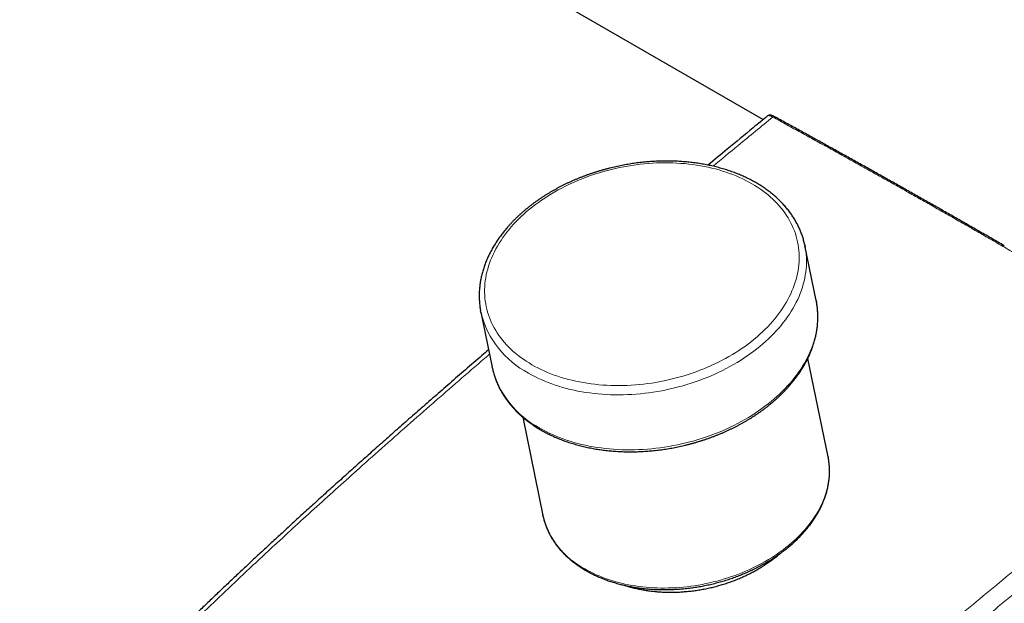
# Model space of a CAD drawing. Header units: millimetres. Extents: x 8 to 835, y 12 to 422.
# Tile 18 of 25: x 625 to 699, y 143 to 187. Entities that reach past the tile are written whole.
import ezdxf

# ---------------------------------------------------------------- set-up
doc = ezdxf.new("R2010")
doc.units = ezdxf.units.MM

msp = doc.modelspace()

# ---------------------------------------------------------------- linework, layer by layer
at = {"color": 7, "linetype": 'Continuous', "lineweight": 30}
for p, q in [((632.775, 207.692), (681.246, 179.71)), ((685.258, 166.045), (684.402, 170.2)), ((685.258, 166.045), (685.272, 165.971)), ((659.916, 165.157), (660.772, 161.002)), ((686.156, 154.25), (684.626, 161.677)), ((663.078, 157.239), (664.608, 149.812)), ((686.156, 154.25), (686.171, 154.169))]:
    msp.add_line(p, q, dxfattribs=at)
at = {"color": 252, "linetype": 'Continuous', "lineweight": 0, "flags": 128}
for points in [[(663.775, 161.198), (663.556, 161.328), (663.342, 161.464), (663.134, 161.604), (662.933, 161.748), (662.738, 161.896), (662.549, 162.049), (662.366, 162.206), (662.191, 162.367), (662.022, 162.531), (661.86, 162.7), (661.705, 162.872), (661.557, 163.048), (661.416, 163.227), (661.283, 163.409), (661.157, 163.595), (661.038, 163.784), (660.927, 163.975), (660.824, 164.169), (660.729, 164.366), (660.641, 164.566), (660.561, 164.768), (660.489, 164.972), (660.425, 165.178), (660.369, 165.386), (660.321, 165.596), (660.281, 165.808), (660.249, 166.021), (660.225, 166.236), (660.209, 166.451), (660.202, 166.668), (660.203, 166.886), (660.211, 167.105), (660.228, 167.324), (660.253, 167.544), (660.286, 167.764), (660.328, 167.984), (660.377, 168.204), (660.434, 168.424), (660.5, 168.644), (660.573, 168.864), (660.654, 169.083), (660.743, 169.301), (660.84, 169.518), (660.944, 169.734), (661.056, 169.95), (661.176, 170.163), (661.303, 170.376), (661.438, 170.587), (661.579, 170.796), (661.728, 171.003), (661.884, 171.208), (662.048, 171.411), (662.218, 171.611), (662.394, 171.809), (662.578, 172.005), (662.768, 172.198), (662.964, 172.388), (663.166, 172.575), (663.375, 172.759), (663.59, 172.939), (663.81, 173.117), (664.036, 173.29), (664.268, 173.461), (664.505, 173.627), (664.747, 173.79), (664.994, 173.949), (665.246, 174.103), (665.503, 174.254), (665.764, 174.4), (666.03, 174.542), (666.3, 174.679), (666.574, 174.812), (666.851, 174.94), (667.132, 175.064), (667.417, 175.183), (667.704, 175.296), (667.995, 175.405), (668.289, 175.509), (668.585, 175.607), (668.883, 175.701), (669.184, 175.789), (669.486, 175.872), (669.791, 175.949), (670.097, 176.021), (670.404, 176.088), (670.713, 176.149), (671.022, 176.205), (671.333, 176.255), (671.643, 176.299), (671.954, 176.337), (672.265, 176.37), (672.576, 176.398), (672.887, 176.419), (673.197, 176.435), (673.507, 176.445), (673.815, 176.449), (674.122, 176.447), (674.428, 176.44), (674.732, 176.427), (675.035, 176.408), (675.335, 176.384), (675.633, 176.353), (675.929, 176.317), (676.222, 176.276), (676.512, 176.228), (676.799, 176.175), (677.083, 176.117), (677.364, 176.053), (677.641, 175.983), (677.914, 175.908), (678.183, 175.828), (678.448, 175.742), (678.708, 175.651), (678.965, 175.555), (679.216, 175.454), (679.462, 175.347), (679.704, 175.236), (679.94, 175.119), (680.171, 174.998), (680.396, 174.872), (680.615, 174.741), (680.829, 174.606), (681.037, 174.466), (681.238, 174.322), (681.434, 174.173), (681.623, 174.021), (681.805, 173.864), (681.981, 173.703), (682.15, 173.538), (682.312, 173.37), (682.467, 173.197), (682.615, 173.022), (682.755, 172.843), (682.889, 172.66), (683.015, 172.475), (683.133, 172.286), (683.244, 172.094), (683.347, 171.9), (683.443, 171.703), (683.53, 171.504), (683.61, 171.302), (683.682, 171.098), (683.746, 170.892), (683.803, 170.683), (683.851, 170.473), (683.891, 170.262), (683.922, 170.049), (683.946, 169.834), (683.962, 169.618), (683.969, 169.401), (683.969, 169.184), (683.96, 168.965), (683.943, 168.746), (683.918, 168.526), (683.885, 168.306), (683.844, 168.086), (683.794, 167.865), (683.737, 167.645), (683.672, 167.425), (683.598, 167.206), (683.517, 166.987), (683.428, 166.769), (683.332, 166.551), (683.227, 166.335), (683.115, 166.12), (682.995, 165.906), (682.868, 165.694), (682.734, 165.483), (682.592, 165.274), (682.443, 165.067), (682.287, 164.862), (682.124, 164.659), (681.954, 164.458), (681.777, 164.26), (681.594, 164.065), (681.404, 163.872), (681.207, 163.682), (681.005, 163.495), (680.796, 163.311), (680.582, 163.13), (680.361, 162.953), (680.135, 162.779), (679.903, 162.609), (679.666, 162.442), (679.424, 162.28), (679.177, 162.121), (678.925, 161.966), (678.668, 161.816), (678.407, 161.67), (678.141, 161.528), (677.871, 161.39), (677.598, 161.257), (677.32, 161.129), (677.039, 161.006), (676.755, 160.887), (676.467, 160.773), (676.176, 160.665), (675.883, 160.561), (675.587, 160.462), (675.288, 160.369), (674.987, 160.281), (674.685, 160.198), (674.38, 160.12), (674.074, 160.048), (673.767, 159.982), (673.458, 159.92), (673.149, 159.865), (672.839, 159.815), (672.528, 159.771), (672.217, 159.732), (671.906, 159.699), (671.595, 159.672), (671.284, 159.65), (670.974, 159.635), (670.665, 159.625), (670.356, 159.621), (670.049, 159.622), (669.743, 159.629), (669.439, 159.643), (669.137, 159.661), (668.836, 159.686), (668.538, 159.716), (668.243, 159.752), (667.949, 159.794), (667.659, 159.841), (667.372, 159.894), (667.088, 159.953), (666.808, 160.017), (666.531, 160.086), (666.257, 160.161), (665.988, 160.242), (665.723, 160.327), (665.463, 160.418), (665.207, 160.515), (664.955, 160.616), (664.709, 160.722), (664.468, 160.834), (664.231, 160.95), (664.001, 161.072), (663.775, 161.198)], [(684.417, 170.126), (684.441, 169.995), (684.474, 169.773), (684.498, 169.55), (684.515, 169.325), (684.523, 169.1), (684.522, 168.873), (684.513, 168.646), (684.495, 168.418), (684.469, 168.189), (684.435, 167.96), (684.392, 167.731), (684.34, 167.502), (684.281, 167.273), (684.213, 167.044), (684.137, 166.816), (684.052, 166.588), (683.96, 166.361), (683.859, 166.135), (683.75, 165.91), (683.634, 165.686), (683.509, 165.464), (683.377, 165.243), (683.237, 165.023), (683.089, 164.806), (682.934, 164.59), (682.772, 164.377), (682.602, 164.166), (682.425, 163.957), (682.242, 163.751), (682.051, 163.548), (681.853, 163.347), (681.649, 163.149), (681.438, 162.955), (681.221, 162.763), (680.998, 162.575), (680.769, 162.391), (680.533, 162.21), (680.292, 162.033), (680.046, 161.86), (679.794, 161.691), (679.537, 161.526), (679.274, 161.365), (679.007, 161.208), (678.735, 161.056), (678.459, 160.908), (678.178, 160.765), (677.894, 160.627), (677.605, 160.494), (677.313, 160.365), (677.017, 160.242), (676.717, 160.123), (676.415, 160.01), (676.11, 159.902), (675.801, 159.8), (675.491, 159.703), (675.178, 159.611), (674.863, 159.525), (674.546, 159.444), (674.228, 159.369), (673.908, 159.3), (673.587, 159.236), (673.265, 159.178), (672.943, 159.126), (672.619, 159.08), (672.296, 159.04), (671.972, 159.006), (671.648, 158.978), (671.325, 158.955), (671.003, 158.939), (670.681, 158.929), (670.36, 158.924), (670.04, 158.926), (669.722, 158.933), (669.406, 158.947), (669.091, 158.967), (668.779, 158.992), (668.469, 159.024), (668.161, 159.061), (667.856, 159.104), (667.554, 159.154), (667.255, 159.209), (666.96, 159.27), (666.668, 159.336), (666.38, 159.409), (666.096, 159.487), (665.816, 159.57), (665.54, 159.659), (665.269, 159.754), (665.003, 159.854), (664.741, 159.96), (664.485, 160.07), (664.234, 160.186), (663.988, 160.308), (663.748, 160.434), (663.513, 160.565)], [(685.272, 165.971), (685.296, 165.841), (685.329, 165.619), (685.354, 165.396), (685.37, 165.171), (685.378, 164.945), (685.377, 164.719), (685.368, 164.491), (685.351, 164.263), (685.325, 164.035), (685.29, 163.806), (685.247, 163.577), (685.196, 163.348), (685.136, 163.118), (685.068, 162.89), (684.992, 162.661), (684.908, 162.434), (684.815, 162.207), (684.715, 161.981), (684.606, 161.756), (684.489, 161.532), (684.365, 161.309), (684.233, 161.088), (684.093, 160.869), (683.945, 160.652), (683.79, 160.436), (683.628, 160.223), (683.458, 160.012), (683.281, 159.803), (683.097, 159.597), (682.906, 159.393), (682.709, 159.193), (682.505, 158.995), (682.294, 158.8), (682.077, 158.609), (681.854, 158.421), (681.624, 158.237), (681.389, 158.056), (681.148, 157.879), (680.901, 157.706), (680.649, 157.536), (680.392, 157.371), (680.13, 157.21), (679.863, 157.054), (679.591, 156.902), (679.315, 156.754), (679.034, 156.611), (678.749, 156.473), (678.461, 156.339), (678.168, 156.211), (677.872, 156.088), (677.573, 155.969), (677.27, 155.856), (676.965, 155.748), (676.657, 155.645), (676.347, 155.548), (676.034, 155.457), (675.719, 155.37), (675.402, 155.29), (675.084, 155.215), (674.764, 155.145), (674.443, 155.082), (674.121, 155.024), (673.798, 154.972), (673.475, 154.926), (673.151, 154.886), (672.828, 154.852), (672.504, 154.823), (672.181, 154.801), (671.858, 154.785), (671.536, 154.774), (671.216, 154.77), (670.896, 154.772), (670.578, 154.779), (670.261, 154.793), (669.947, 154.812), (669.634, 154.838), (669.324, 154.869), (669.016, 154.907), (668.712, 154.95), (668.41, 154.999), (668.111, 155.054), (667.815, 155.115), (667.524, 155.182), (667.235, 155.254), (666.951, 155.332), (666.671, 155.416), (666.396, 155.505), (666.125, 155.6), (665.858, 155.7), (665.597, 155.805), (665.34, 155.916), (665.089, 156.032), (664.843, 156.153), (664.603, 156.279), (664.369, 156.411)], [(686.171, 154.169), (686.189, 154.07), (686.219, 153.875), (686.24, 153.678), (686.255, 153.481), (686.261, 153.282), (686.261, 153.083), (686.253, 152.883), (686.237, 152.682), (686.214, 152.481), (686.184, 152.279), (686.146, 152.078), (686.101, 151.876), (686.049, 151.675), (685.989, 151.473), (685.922, 151.272), (685.848, 151.072), (685.766, 150.872), (685.678, 150.673), (685.582, 150.475), (685.479, 150.278), (685.37, 150.082), (685.253, 149.888), (685.13, 149.695), (685, 149.504), (684.864, 149.314), (684.721, 149.126), (684.572, 148.94), (684.416, 148.757), (684.254, 148.575), (684.086, 148.396), (683.913, 148.22), (683.733, 148.046), (683.547, 147.875), (683.356, 147.706), (683.16, 147.541), (682.958, 147.379), (682.751, 147.219), (682.539, 147.064), (682.322, 146.911), (682.1, 146.762), (681.874, 146.617), (681.643, 146.475), (681.408, 146.338), (681.169, 146.204), (680.926, 146.074), (680.679, 145.948), (680.428, 145.826), (680.174, 145.709), (679.917, 145.596), (679.656, 145.487), (679.393, 145.383), (679.127, 145.283), (678.858, 145.189), (678.587, 145.098), (678.314, 145.013), (678.038, 144.932), (677.761, 144.856), (677.483, 144.785), (677.202, 144.719), (676.921, 144.658), (676.638, 144.602), (676.355, 144.551), (676.071, 144.506), (675.787, 144.465), (675.502, 144.43), (675.217, 144.4), (674.932, 144.375), (674.648, 144.355), (674.364, 144.341), (674.081, 144.332), (673.798, 144.328), (673.517, 144.329), (673.237, 144.336), (672.959, 144.348), (672.682, 144.365), (672.407, 144.388), (672.134, 144.415), (671.863, 144.448), (671.595, 144.486), (671.329, 144.53), (671.066, 144.578), (670.806, 144.632), (670.549, 144.69), (670.296, 144.754), (670.046, 144.823), (669.799, 144.896), (669.557, 144.975), (669.318, 145.058), (669.084, 145.146), (668.854, 145.239), (668.628, 145.337), (668.407, 145.439), (668.191, 145.545), (667.98, 145.656), (667.773, 145.772)]]:
    msp.add_lwpolyline(points, dxfattribs=at)
at = {"color": 7, "linetype": 'Continuous', "lineweight": 30, "flags": 128}
for points in [[(684.387, 170.269), (684.399, 170.215), (684.417, 170.126)], [(659.931, 165.088), (659.919, 165.141), (659.901, 165.231)], [(660.786, 160.934), (660.775, 160.987), (660.772, 161.002)], [(664.624, 149.737), (664.611, 149.799), (664.608, 149.812)]]:
    msp.add_lwpolyline(points, dxfattribs=at)
at = {"color": 252, "linetype": 'Continuous', "lineweight": 0}
for centre, radius, start, end in [((682.061, 179.818), 0.125, 68.43595, 134.45728), ((666.783, 166.835), 7.071, 194.3043, 242.46211), ((667.638, 162.681), 7.071, 194.3043, 242.46211), ((670.653, 151.292), 6.226, 194.46688, 242.45571)]:
    msp.add_arc(centre, radius, start, end, dxfattribs=at)
at = {"color": 7, "linetype": 'Continuous', "lineweight": 30}
for points, knots in [([(681.589, 179.992), (681.223, 179.692), (680.207, 178.858), (678.704, 177.619), (677.567, 176.679), (677.079, 176.276)], [0, 0, 0, 0, 0.2428434, 0.6753913, 1, 1, 1, 1]), ([(682.107, 179.934), (682.092, 179.942), (682.062, 179.958), (682.017, 179.98), (681.973, 180), (681.929, 180.016), (681.885, 180.031), (681.843, 180.041), (681.803, 180.047), (681.768, 180.05), (681.736, 180.049), (681.706, 180.045), (681.677, 180.038), (681.649, 180.028), (681.622, 180.015), (681.602, 180.002), (681.592, 179.993), (681.59, 179.991)], [0, 0, 0, 0, 0.080839, 0.163375, 0.248133, 0.335798, 0.424233, 0.519113, 0.599055, 0.667848, 0.728957, 0.784899, 0.837398, 0.887647, 0.936449, 0.984349, 1, 1, 1, 1]), ([(699.474, 170.18), (699.465, 170.185), (699.163, 170.36), (698.55, 170.713), (697.639, 171.237), (696.716, 171.765), (695.801, 172.288), (694.892, 172.806), (693.989, 173.319), (693.093, 173.827), (692.203, 174.329), (691.319, 174.827), (690.44, 175.32), (689.559, 175.813), (688.674, 176.308), (687.783, 176.804), (686.892, 177.298), (686.002, 177.792), (685.112, 178.283), (684.222, 178.773), (683.333, 179.262), (682.628, 179.649), (682.22, 179.872), (682.107, 179.934)], [0, 0, 0, 0, 0.001515, 0.05149, 0.104261, 0.156728, 0.208893, 0.260764, 0.312347, 0.363651, 0.41468, 0.465443, 0.515945, 0.566362, 0.617819, 0.669352, 0.720963, 0.772649, 0.824413, 0.876253, 0.928169, 0.980161, 1, 1, 1, 1]), ([(684.386, 170.272), (684.38, 170.3), (684.363, 170.381), (684.33, 170.513), (684.287, 170.669), (684.24, 170.824), (684.188, 170.978), (684.133, 171.131), (684.074, 171.283), (684.01, 171.433), (683.942, 171.582), (683.871, 171.73), (683.795, 171.877), (683.715, 172.022), (683.632, 172.165), (683.544, 172.307), (683.453, 172.448), (683.357, 172.587), (683.258, 172.724), (683.155, 172.86), (683.048, 172.993), (682.937, 173.125), (682.823, 173.255), (682.705, 173.384), (682.583, 173.51), (682.458, 173.634), (682.329, 173.756), (682.196, 173.876), (682.06, 173.994), (681.921, 174.11), (681.778, 174.223), (681.632, 174.335), (681.482, 174.444), (681.33, 174.55), (681.174, 174.654), (681.015, 174.756), (680.853, 174.856), (680.688, 174.952), (680.52, 175.047), (680.349, 175.138), (680.176, 175.227), (679.999, 175.314), (679.82, 175.398), (679.639, 175.479), (679.454, 175.557), (679.268, 175.633), (679.079, 175.706), (678.887, 175.776), (678.693, 175.844), (678.497, 175.908), (678.299, 175.97), (678.099, 176.028), (677.896, 176.084), (677.692, 176.137), (677.486, 176.187), (677.278, 176.235), (677.068, 176.279), (676.857, 176.32), (676.644, 176.358), (676.43, 176.394), (676.214, 176.426), (675.997, 176.455), (675.778, 176.481), (675.559, 176.505), (675.338, 176.525), (675.116, 176.542), (674.893, 176.556), (674.669, 176.567), (674.444, 176.575), (674.219, 176.58), (673.993, 176.582), (673.766, 176.581), (673.539, 176.577), (673.311, 176.57), (673.083, 176.56), (672.855, 176.547), (672.626, 176.531), (672.397, 176.511), (672.168, 176.489), (671.94, 176.464), (671.711, 176.436), (671.482, 176.405), (671.254, 176.37), (671.026, 176.333), (670.798, 176.293), (670.571, 176.25), (670.344, 176.204), (670.118, 176.155), (669.893, 176.104), (669.668, 176.049), (669.444, 175.992), (669.222, 175.931), (669, 175.868), (668.779, 175.802), (668.559, 175.734), (668.341, 175.662), (668.124, 175.588), (667.908, 175.512), (667.694, 175.432), (667.481, 175.35), (667.27, 175.265), (667.06, 175.178), (666.852, 175.088), (666.646, 174.995), (666.442, 174.9), (666.24, 174.803), (666.04, 174.703), (665.842, 174.601), (665.646, 174.496), (665.452, 174.389), (665.26, 174.28), (665.071, 174.168), (664.884, 174.054), (664.7, 173.938), (664.518, 173.82), (664.339, 173.7), (664.163, 173.577), (663.989, 173.453), (663.818, 173.326), (663.65, 173.198), (663.484, 173.067), (663.322, 172.935), (663.163, 172.801), (663.007, 172.665), (662.853, 172.527), (662.704, 172.388), (662.557, 172.247), (662.414, 172.104), (662.273, 171.96), (662.137, 171.814), (662.004, 171.667), (661.874, 171.519), (661.748, 171.369), (661.625, 171.217), (661.506, 171.065), (661.391, 170.911), (661.28, 170.756), (661.172, 170.6), (661.068, 170.443), (660.968, 170.285), (660.872, 170.126), (660.779, 169.966), (660.691, 169.806), (660.607, 169.644), (660.526, 169.482), (660.45, 169.32), (660.378, 169.156), (660.309, 168.993), (660.245, 168.828), (660.186, 168.664), (660.13, 168.499), (660.078, 168.334), (660.031, 168.168), (659.988, 168.003), (659.949, 167.837), (659.914, 167.671), (659.884, 167.506), (659.857, 167.34), (659.835, 167.175), (659.818, 167.01), (659.804, 166.845), (659.795, 166.68), (659.79, 166.516), (659.789, 166.352), (659.793, 166.189), (659.8, 166.026), (659.812, 165.864), (659.828, 165.703), (659.849, 165.542), (659.873, 165.386), (659.892, 165.283), (659.901, 165.234)], [0, 0, 0, 0, 0.0030812, 0.0089126, 0.0147443, 0.0205769, 0.0264107, 0.0322462, 0.0380839, 0.0439243, 0.0497677, 0.0556145, 0.0614651, 0.0673197, 0.0731786, 0.0790421, 0.0849102, 0.0907833, 0.0966614, 0.1025445, 0.1084328, 0.1143261, 0.1202246, 0.126128, 0.1320363, 0.1379495, 0.1438673, 0.1497896, 0.1557162, 0.1616469, 0.1675815, 0.1735198, 0.1794616, 0.1854066, 0.1913547, 0.1973055, 0.203259, 0.2092148, 0.2151728, 0.2211327, 0.2270944, 0.2330576, 0.2390222, 0.2449881, 0.250955, 0.2569228, 0.2628913, 0.2688605, 0.2748302, 0.2808003, 0.2867707, 0.2927413, 0.298712, 0.3046828, 0.3106535, 0.3166241, 0.3225946, 0.3285648, 0.3345348, 0.3405046, 0.346474, 0.3524431, 0.3584119, 0.3643803, 0.3703484, 0.3763161, 0.3822834, 0.3882504, 0.394217, 0.4001832, 0.4061491, 0.4121147, 0.4180799, 0.4240448, 0.4300095, 0.4359738, 0.4419379, 0.4479018, 0.4538655, 0.4598289, 0.4657922, 0.4717554, 0.4777184, 0.4836814, 0.4896443, 0.4956072, 0.50157, 0.5075329, 0.5134958, 0.5194587, 0.5254218, 0.5313849, 0.5373482, 0.5433117, 0.5492754, 0.5552392, 0.5612034, 0.5671677, 0.5731324, 0.5790974, 0.5850627, 0.5910283, 0.5969944, 0.6029608, 0.6089276, 0.6148948, 0.6208624, 0.6268305, 0.632799, 0.6387679, 0.6447372, 0.650707, 0.6566773, 0.6626479, 0.6686189, 0.6745903, 0.6805621, 0.6865342, 0.6925066, 0.6984792, 0.704452, 0.710425, 0.716398, 0.722371, 0.728344, 0.7343167, 0.7402892, 0.7462612, 0.7522328, 0.7582037, 0.7641739, 0.7701431, 0.7761112, 0.7820781, 0.7880436, 0.7940074, 0.7999694, 0.8059294, 0.8118872, 0.8178425, 0.8237951, 0.8297448, 0.8356914, 0.8416347, 0.8475743, 0.8535101, 0.8594418, 0.8653693, 0.8712924, 0.8772108, 0.8831245, 0.8890332, 0.8949368, 0.9008354, 0.9067287, 0.9126169, 0.9184998, 0.9243776, 0.9302503, 0.9361181, 0.9419811, 0.9478395, 0.9536936, 0.9595436, 0.9653899, 0.9712329, 0.9770728, 0.9829102, 0.9887455, 0.994579, 1, 1, 1, 1]), ([(664.465, 156.262), (664.495, 156.245), (664.58, 156.196), (664.723, 156.118), (664.895, 156.027), (665.069, 155.939), (665.247, 155.853), (665.427, 155.771), (665.61, 155.691), (665.795, 155.613), (665.983, 155.539), (666.173, 155.467), (666.365, 155.398), (666.56, 155.332), (666.757, 155.268), (666.956, 155.208), (667.157, 155.15), (667.36, 155.096), (667.565, 155.044), (667.772, 154.995), (667.981, 154.949), (668.191, 154.906), (668.403, 154.866), (668.616, 154.829), (668.831, 154.795), (669.048, 154.764), (669.266, 154.736), (669.485, 154.711), (669.705, 154.689), (669.926, 154.67), (670.148, 154.654), (670.372, 154.641), (670.596, 154.631), (670.821, 154.624), (671.047, 154.62), (671.273, 154.619), (671.5, 154.622), (671.727, 154.627), (671.955, 154.635), (672.183, 154.647), (672.412, 154.661), (672.641, 154.679), (672.869, 154.699), (673.098, 154.723), (673.327, 154.749), (673.556, 154.778), (673.784, 154.811), (674.013, 154.846), (674.241, 154.884), (674.468, 154.926), (674.695, 154.97), (674.921, 155.017), (675.147, 155.067), (675.372, 155.12), (675.597, 155.176), (675.82, 155.234), (676.042, 155.296), (676.264, 155.36), (676.484, 155.427), (676.703, 155.497), (676.921, 155.569), (677.138, 155.644), (677.353, 155.722), (677.567, 155.803), (677.779, 155.886), (677.989, 155.972), (678.198, 156.06), (678.405, 156.151), (678.61, 156.245), (678.814, 156.341), (679.015, 156.439), (679.215, 156.54), (679.412, 156.643), (679.607, 156.749), (679.8, 156.857), (679.991, 156.967), (680.179, 157.08), (680.365, 157.194), (680.548, 157.311), (680.729, 157.43), (680.907, 157.552), (681.082, 157.675), (681.255, 157.8), (681.425, 157.927), (681.592, 158.057), (681.756, 158.188), (681.917, 158.321), (682.075, 158.456), (682.23, 158.592), (682.382, 158.731), (682.53, 158.871), (682.676, 159.012), (682.818, 159.156), (682.956, 159.301), (683.091, 159.447), (683.223, 159.595), (683.351, 159.744), (683.476, 159.894), (683.597, 160.046), (683.715, 160.199), (683.828, 160.353), (683.938, 160.509), (684.045, 160.665), (684.147, 160.823), (684.246, 160.981), (684.34, 161.14), (684.431, 161.3), (684.518, 161.461), (684.6, 161.623), (684.679, 161.785), (684.754, 161.948), (684.824, 162.112), (684.891, 162.276), (684.953, 162.44), (685.011, 162.605), (685.065, 162.77), (685.115, 162.935), (685.161, 163.101), (685.202, 163.266), (685.24, 163.432), (685.273, 163.598), (685.301, 163.763), (685.326, 163.929), (685.346, 164.094), (685.362, 164.259), (685.374, 164.424), (685.382, 164.588), (685.385, 164.752), (685.384, 164.916), (685.379, 165.079), (685.369, 165.241), (685.356, 165.403), (685.338, 165.565), (685.315, 165.725), (685.294, 165.859), (685.278, 165.94), (685.273, 165.968)], [0, 0, 0, 0, 0.004017, 0.011546, 0.019076, 0.026609, 0.034143, 0.041679, 0.049216, 0.056755, 0.064295, 0.071835, 0.079377, 0.086919, 0.094461, 0.102004, 0.109547, 0.11709, 0.124633, 0.132176, 0.139718, 0.147261, 0.154803, 0.162345, 0.169887, 0.177428, 0.184969, 0.192509, 0.200049, 0.207589, 0.215128, 0.222666, 0.230204, 0.237742, 0.245279, 0.252816, 0.260352, 0.267888, 0.275423, 0.282959, 0.290493, 0.298028, 0.305562, 0.313096, 0.32063, 0.328164, 0.335697, 0.34323, 0.350763, 0.358296, 0.365829, 0.373363, 0.380896, 0.388429, 0.395962, 0.403495, 0.411029, 0.418563, 0.426097, 0.433631, 0.441165, 0.4487, 0.456235, 0.463771, 0.471307, 0.478843, 0.48638, 0.493917, 0.501455, 0.508993, 0.516532, 0.524071, 0.531611, 0.539151, 0.546692, 0.554234, 0.561776, 0.569318, 0.576862, 0.584405, 0.591949, 0.599494, 0.607039, 0.614584, 0.622129, 0.629675, 0.637221, 0.644767, 0.652313, 0.659858, 0.667404, 0.674949, 0.682493, 0.690037, 0.69758, 0.705122, 0.712662, 0.720201, 0.727739, 0.735274, 0.742808, 0.750339, 0.757867, 0.765393, 0.772915, 0.780434, 0.787948, 0.795459, 0.802966, 0.810467, 0.817964, 0.825456, 0.832942, 0.840423, 0.847897, 0.855365, 0.862828, 0.870283, 0.877732, 0.885175, 0.892611, 0.90004, 0.907463, 0.91488, 0.922291, 0.929695, 0.937094, 0.944487, 0.951876, 0.95926, 0.96664, 0.974016, 0.98139, 0.988761, 0.99613, 1, 1, 1, 1]), ([(660.5, 162.321), (660.332, 162.176), (659.749, 161.676), (658.768, 160.83), (657.573, 159.794), (656.421, 158.792), (655.306, 157.818), (654.224, 156.869), (653.171, 155.942), (652.146, 155.034), (651.145, 154.144), (650.166, 153.27), (649.207, 152.41), (648.266, 151.562), (647.343, 150.726), (646.44, 149.905), (645.562, 149.102), (644.705, 148.314), (643.868, 147.542), (643.049, 146.782), (642.248, 146.034), (641.462, 145.297), (640.691, 144.57), (639.933, 143.852), (639.189, 143.143), (638.456, 142.441), (637.735, 141.746), (637.025, 141.058), (636.327, 140.378), (635.641, 139.706), (634.97, 139.044), (634.312, 138.393), (633.667, 137.749), (633.034, 137.113), (632.411, 136.485), (631.798, 135.862), (631.195, 135.246), (630.601, 134.635), (630.016, 134.03), (629.438, 133.428), (628.868, 132.831), (628.305, 132.237), (627.749, 131.646), (627.2, 131.059), (626.657, 130.475), (626.12, 129.894), (625.589, 129.316), (625.238, 128.93), (625.064, 128.738)], [0, 0, 0, 0, 0.013946, 0.048253, 0.081235, 0.113075, 0.143916, 0.173875, 0.203045, 0.231504, 0.259318, 0.28654, 0.313219, 0.339395, 0.365279, 0.390479, 0.415035, 0.439008, 0.46245, 0.485405, 0.507913, 0.530006, 0.551715, 0.573064, 0.594077, 0.614774, 0.635176, 0.655297, 0.675154, 0.694674, 0.713754, 0.732489, 0.750905, 0.769023, 0.786863, 0.804443, 0.821777, 0.83888, 0.855765, 0.872452, 0.88896, 0.905296, 0.921466, 0.937476, 0.953331, 0.969038, 0.984599, 1, 1, 1, 1]), ([(660.787, 160.931), (660.789, 160.924), (660.801, 160.864), (660.828, 160.753), (660.869, 160.596), (660.915, 160.441), (660.964, 160.286), (661.018, 160.133), (661.076, 159.981), (661.138, 159.83), (661.204, 159.68), (661.274, 159.532), (661.348, 159.384), (661.426, 159.239), (661.508, 159.095), (661.594, 158.952), (661.684, 158.811), (661.777, 158.671), (661.875, 158.533), (661.977, 158.397), (662.082, 158.262), (662.191, 158.13), (662.304, 157.999), (662.421, 157.87), (662.541, 157.743), (662.665, 157.618), (662.792, 157.495), (662.923, 157.374), (663.058, 157.255), (663.196, 157.139), (663.337, 157.024), (663.482, 156.912), (663.63, 156.802), (663.782, 156.695), (663.936, 156.589), (664.094, 156.487), (664.255, 156.386), (664.379, 156.312), (664.45, 156.271), (664.465, 156.262)], [0, 0, 0, 0, 0.003622, 0.031591, 0.059561, 0.087534, 0.115511, 0.143497, 0.171492, 0.199499, 0.227519, 0.255555, 0.283609, 0.311681, 0.339774, 0.367888, 0.396024, 0.424183, 0.452367, 0.480574, 0.508806, 0.537062, 0.565343, 0.593648, 0.621976, 0.650328, 0.678703, 0.707099, 0.735517, 0.763954, 0.792411, 0.820886, 0.849378, 0.877886, 0.906408, 0.934945, 0.963495, 0.992056, 1, 1, 1, 1]), ([(667.85, 145.653), (667.878, 145.637), (667.958, 145.591), (668.092, 145.518), (668.253, 145.433), (668.417, 145.351), (668.584, 145.272), (668.754, 145.195), (668.926, 145.121), (669.101, 145.05), (669.278, 144.981), (669.457, 144.915), (669.639, 144.852), (669.823, 144.792), (670.009, 144.735), (670.197, 144.681), (670.387, 144.629), (670.579, 144.58), (670.773, 144.535), (670.969, 144.492), (671.167, 144.452), (671.366, 144.415), (671.566, 144.381), (671.768, 144.35), (671.972, 144.323), (672.177, 144.298), (672.383, 144.276), (672.59, 144.257), (672.798, 144.241), (673.007, 144.228), (673.217, 144.218), (673.428, 144.212), (673.64, 144.208), (673.852, 144.207), (674.065, 144.21), (674.278, 144.215), (674.492, 144.224), (674.706, 144.235), (674.921, 144.249), (675.135, 144.267), (675.35, 144.287), (675.564, 144.311), (675.779, 144.337), (675.993, 144.367), (676.208, 144.399), (676.422, 144.435), (676.635, 144.473), (676.848, 144.514), (677.06, 144.558), (677.272, 144.605), (677.483, 144.655), (677.693, 144.708), (677.903, 144.764), (678.111, 144.822), (678.318, 144.883), (678.524, 144.947), (678.729, 145.014), (678.933, 145.083), (679.135, 145.155), (679.336, 145.23), (679.536, 145.308), (679.733, 145.388), (679.929, 145.47), (680.124, 145.555), (680.316, 145.643), (680.507, 145.733), (680.695, 145.826), (680.882, 145.921), (681.066, 146.019), (681.249, 146.118), (681.429, 146.22), (681.606, 146.325), (681.782, 146.431), (681.954, 146.54), (682.125, 146.651), (682.292, 146.764), (682.457, 146.88), (682.619, 146.997), (682.779, 147.116), (682.935, 147.237), (683.089, 147.36), (683.24, 147.485), (683.387, 147.612), (683.532, 147.74), (683.673, 147.87), (683.811, 148.002), (683.946, 148.136), (684.077, 148.271), (684.205, 148.407), (684.33, 148.545), (684.451, 148.684), (684.569, 148.825), (684.683, 148.967), (684.793, 149.11), (684.9, 149.255), (685.003, 149.4), (685.102, 149.547), (685.197, 149.694), (685.289, 149.843), (685.376, 149.992), (685.46, 150.143), (685.539, 150.294), (685.615, 150.445), (685.687, 150.598), (685.754, 150.75), (685.818, 150.904), (685.877, 151.058), (685.932, 151.212), (685.983, 151.366), (686.03, 151.521), (686.073, 151.676), (686.111, 151.831), (686.145, 151.986), (686.175, 152.141), (686.201, 152.296), (686.223, 152.451), (686.24, 152.606), (686.253, 152.76), (686.262, 152.914), (686.266, 153.068), (686.267, 153.221), (686.263, 153.374), (686.255, 153.526), (686.242, 153.678), (686.226, 153.829), (686.205, 153.979), (686.187, 154.091), (686.174, 154.153), (686.172, 154.166)], [0, 0, 0, 0, 0.004277, 0.012304, 0.020332, 0.028362, 0.036394, 0.044428, 0.052463, 0.060499, 0.068537, 0.076575, 0.084614, 0.092653, 0.100693, 0.108733, 0.116773, 0.124814, 0.132854, 0.140894, 0.148933, 0.156973, 0.165012, 0.17305, 0.181089, 0.189127, 0.197164, 0.205201, 0.213237, 0.221273, 0.229309, 0.237344, 0.245378, 0.253412, 0.261446, 0.269479, 0.277512, 0.285545, 0.293577, 0.301609, 0.30964, 0.317671, 0.325703, 0.333733, 0.341764, 0.349795, 0.357825, 0.365856, 0.373887, 0.381917, 0.389948, 0.397978, 0.406009, 0.41404, 0.422072, 0.430103, 0.438135, 0.446167, 0.454199, 0.462232, 0.470266, 0.478299, 0.486333, 0.494368, 0.502403, 0.510439, 0.518475, 0.526512, 0.534549, 0.542587, 0.550625, 0.558664, 0.566704, 0.574744, 0.582785, 0.590826, 0.598867, 0.606909, 0.614952, 0.622995, 0.631037, 0.639081, 0.647124, 0.655167, 0.66321, 0.671252, 0.679295, 0.687336, 0.695377, 0.703416, 0.711455, 0.719492, 0.727527, 0.735561, 0.743592, 0.751621, 0.759647, 0.76767, 0.77569, 0.783706, 0.791718, 0.799726, 0.807729, 0.815727, 0.82372, 0.831707, 0.839689, 0.847664, 0.855633, 0.863596, 0.871551, 0.8795, 0.887443, 0.895378, 0.903306, 0.911228, 0.919143, 0.927052, 0.934955, 0.942851, 0.950743, 0.95863, 0.966512, 0.97439, 0.982265, 0.990138, 0.998008, 1, 1, 1, 1]), ([(664.625, 149.733), (664.633, 149.7), (664.651, 149.617), (664.685, 149.485), (664.727, 149.34), (664.773, 149.195), (664.823, 149.051), (664.877, 148.909), (664.936, 148.768), (664.998, 148.628), (665.064, 148.489), (665.135, 148.352), (665.209, 148.216), (665.288, 148.081), (665.37, 147.948), (665.456, 147.817), (665.546, 147.687), (665.64, 147.559), (665.738, 147.433), (665.84, 147.309), (665.945, 147.186), (666.054, 147.065), (666.167, 146.946), (666.283, 146.829), (666.403, 146.714), (666.527, 146.602), (666.654, 146.491), (666.784, 146.383), (666.918, 146.276), (667.055, 146.172), (667.196, 146.071), (667.339, 145.971), (667.486, 145.874), (667.636, 145.78), (667.758, 145.706), (667.83, 145.665), (667.85, 145.653)], [0, 0, 0, 0, 0.0205522, 0.0505152, 0.0804804, 0.1104506, 0.1404283, 0.1704159, 0.2004159, 0.2304305, 0.2604617, 0.2905114, 0.3205812, 0.3506727, 0.380787, 0.4109251, 0.4410879, 0.4712758, 0.5014893, 0.5317284, 0.5619931, 0.592283, 0.6225977, 0.6529367, 0.6832993, 0.7136844, 0.7440913, 0.7745189, 0.804966, 0.8354316, 0.8659144, 0.8964133, 0.926927, 0.9574544, 0.9879943, 1, 1, 1, 1]), ([(661.272, 103.755), (661.372, 103.775), (661.645, 103.83), (662.092, 103.924), (662.613, 104.037), (663.135, 104.154), (663.658, 104.275), (664.181, 104.4), (664.704, 104.529), (665.228, 104.661), (665.754, 104.798), (666.281, 104.939), (666.808, 105.084), (667.337, 105.233), (667.867, 105.385), (668.399, 105.542), (668.93, 105.703), (669.462, 105.867), (669.995, 106.036), (670.529, 106.208), (671.066, 106.385), (671.604, 106.567), (672.144, 106.752), (672.686, 106.942), (673.231, 107.136), (673.777, 107.334), (674.325, 107.537), (674.875, 107.744), (675.428, 107.956), (675.982, 108.172), (676.539, 108.393), (677.098, 108.618), (677.659, 108.847), (678.222, 109.081), (678.788, 109.32), (679.356, 109.563), (679.927, 109.811), (680.5, 110.063), (681.075, 110.32), (681.653, 110.582), (682.234, 110.849), (682.817, 111.12), (683.403, 111.396), (683.992, 111.677), (684.583, 111.963), (685.177, 112.253), (685.778, 112.551), (686.385, 112.855), (687, 113.166), (687.619, 113.483), (688.243, 113.806), (688.872, 114.135), (689.505, 114.47), (690.144, 114.811), (690.788, 115.159), (691.437, 115.513), (692.091, 115.873), (692.752, 116.24), (693.418, 116.614), (694.083, 116.991), (694.751, 117.373), (695.421, 117.759), (696.1, 118.154), (696.786, 118.557), (697.481, 118.968), (698.183, 119.387), (698.893, 119.815), (699.612, 120.251), (700.34, 120.696), (701.076, 121.15), (701.822, 121.613), (702.584, 122.089), (703.362, 122.579), (704.159, 123.085), (704.972, 123.603), (705.803, 124.137), (706.654, 124.688), (707.529, 125.256), (708.429, 125.845), (709.357, 126.456), (710.319, 127.092), (711.319, 127.757), (712.355, 128.449), (713.429, 129.17), (714.541, 129.92), (715.697, 130.703), (716.904, 131.524), (718.173, 132.391), (719.514, 133.31), (720.922, 134.279), (722.389, 135.292), (723.908, 136.344), (725.487, 137.442), (727.138, 138.593), (728.876, 139.809), (730.72, 141.102), (732.702, 142.496), (734.87, 144.025), (736.839, 145.416), (738.094, 146.305), (738.551, 146.629)], [0, 0, 0, 0, 0.004, 0.010909, 0.017821, 0.024735, 0.031648, 0.038559, 0.045464, 0.052372, 0.059295, 0.066223, 0.073158, 0.080099, 0.087047, 0.094002, 0.100966, 0.107901, 0.114857, 0.12183, 0.12882, 0.135829, 0.142857, 0.149904, 0.156971, 0.164059, 0.171168, 0.178299, 0.185452, 0.192628, 0.199828, 0.207052, 0.214301, 0.221576, 0.228877, 0.236205, 0.243561, 0.250945, 0.258358, 0.2658, 0.273273, 0.280777, 0.288313, 0.295882, 0.303484, 0.311121, 0.318797, 0.326637, 0.334531, 0.342483, 0.350493, 0.358564, 0.366697, 0.374895, 0.383159, 0.391491, 0.399894, 0.408371, 0.416923, 0.425554, 0.434001, 0.442628, 0.451349, 0.460167, 0.469084, 0.478104, 0.48723, 0.496466, 0.505815, 0.515283, 0.524873, 0.534592, 0.544685, 0.554913, 0.565364, 0.576058, 0.587019, 0.598276, 0.609862, 0.62182, 0.634202, 0.647083, 0.660501, 0.674346, 0.688681, 0.703579, 0.719139, 0.735491, 0.752816, 0.771186, 0.790136, 0.809767, 0.830183, 0.85152, 0.87396, 0.897756, 0.923275, 0.951093, 0.982192, 1, 1, 1, 1]), ([(670.754, 144.54), (670.826, 144.517), (671.012, 144.456), (671.322, 144.371), (671.68, 144.284), (672.043, 144.21), (672.408, 144.148), (672.779, 144.097), (673.157, 144.058), (673.542, 144.029), (673.933, 144.013), (674.329, 144.009), (674.725, 144.017), (675.12, 144.037), (675.512, 144.068), (675.904, 144.111), (676.298, 144.165), (676.694, 144.232), (677.09, 144.311), (677.485, 144.402), (677.874, 144.504), (678.257, 144.616), (678.631, 144.738), (679, 144.871), (679.366, 145.015), (679.727, 145.17), (680.083, 145.336), (680.432, 145.513), (680.771, 145.699), (681.098, 145.892), (681.412, 146.092), (681.717, 146.3), (682.012, 146.518), (682.253, 146.707), (682.391, 146.826), (682.438, 146.867)], [0, 0, 0, 0, 0.019842, 0.051389, 0.083081, 0.113835, 0.144616, 0.175397, 0.206152, 0.237496, 0.268855, 0.3002, 0.331891, 0.362646, 0.393428, 0.42421, 0.454964, 0.48631, 0.517669, 0.549015, 0.580707, 0.611459, 0.642238, 0.673017, 0.703769, 0.735112, 0.766468, 0.797811, 0.8295, 0.860249, 0.891023, 0.921798, 0.952547, 0.983885, 1, 1, 1, 1])]:
    msp.add_open_spline(points, degree=3, knots=knots, dxfattribs=at)
at = {"color": 252, "linetype": 'Continuous', "lineweight": 0}
for points, knots in [([(681.974, 179.907), (681.099, 179.189), (679.593, 177.954), (678.09, 176.713), (677.46, 176.193)], [0, 0, 0, 0, 0.581051, 1, 1, 1, 1]), ([(681.974, 179.907), (681.946, 179.922), (681.893, 179.949), (681.822, 179.979), (681.759, 180), (681.702, 180.012), (681.654, 180.014), (681.615, 180.008), (681.598, 179.997), (681.59, 179.991)], [0, 0, 0, 0, 0.151616, 0.291365, 0.431595, 0.571358, 0.717807, 0.864788, 1, 1, 1, 1]), ([(699.347, 170.152), (698.98, 170.364), (698.245, 170.787), (697.146, 171.419), (696.048, 172.047), (694.952, 172.671), (693.859, 173.292), (692.768, 173.91), (691.678, 174.524), (690.591, 175.135), (689.506, 175.743), (688.423, 176.348), (687.342, 176.949), (686.264, 177.547), (685.187, 178.142), (684.114, 178.733), (683.042, 179.322), (682.33, 179.712), (681.974, 179.907)], [0, 0, 0, 0, 0.062457, 0.124914, 0.187375, 0.249837, 0.312311, 0.374785, 0.437263, 0.499741, 0.562263, 0.624786, 0.687312, 0.749839, 0.812377, 0.874915, 0.937458, 1, 1, 1, 1]), ([(699.473, 170.181), (699.473, 170.181), (699.464, 170.19), (699.436, 170.191), (699.393, 170.183), (699.363, 170.162), (699.347, 170.152)], [0, 0, 0, 0, 0.001044, 0.334029, 0.667015, 1, 1, 1, 1]), ([(717.26, 159.537), (716.882, 159.766), (716.126, 160.223), (714.994, 160.906), (713.864, 161.587), (712.737, 162.264), (711.611, 162.939), (710.487, 163.61), (709.364, 164.279), (708.244, 164.944), (707.125, 165.607), (706.008, 166.266), (704.893, 166.922), (703.78, 167.575), (702.669, 168.225), (701.559, 168.871), (700.452, 169.513), (699.716, 169.939), (699.347, 170.152)], [0, 0, 0, 0, 0.062457, 0.124914, 0.187375, 0.249835, 0.312308, 0.374781, 0.437257, 0.499734, 0.562257, 0.624779, 0.687306, 0.749833, 0.812373, 0.874912, 0.937456, 1, 1, 1, 1]), ([(660.568, 161.989), (660.523, 161.95), (659.829, 161.355), (658.487, 160.196), (656.544, 158.509), (654.603, 156.812), (652.666, 155.104), (650.839, 153.48), (649.123, 151.941), (647.517, 150.489), (645.914, 149.027), (644.421, 147.653), (643.038, 146.368), (641.763, 145.175), (640.491, 143.973), (639.222, 142.764), (638.013, 141.601), (636.865, 140.486), (635.777, 139.42), (634.692, 138.347), (633.609, 137.266), (632.529, 136.176), (631.452, 135.077), (630.378, 133.969), (629.34, 132.885), (628.336, 131.826), (627.367, 130.792), (626.402, 129.75), (625.761, 129.049), (625.441, 128.698)], [0, 0, 0, 0, 0.003773, 0.057937, 0.112159, 0.166382, 0.220604, 0.274826, 0.32002, 0.365215, 0.41041, 0.455604, 0.491761, 0.52792, 0.564078, 0.600237, 0.636394, 0.667597, 0.698801, 0.730005, 0.761209, 0.792441, 0.823674, 0.854907, 0.886138, 0.914603, 0.943069, 0.971535, 1, 1, 1, 1]), ([(659.455, 109.062), (659.804, 109.427), (660.502, 110.157), (661.555, 111.24), (662.612, 112.314), (663.673, 113.38), (664.738, 114.437), (665.808, 115.486), (666.881, 116.527), (667.957, 117.56), (669.036, 118.586), (670.117, 119.605), (671.201, 120.616), (672.36, 121.689), (673.596, 122.824), (674.91, 124.018), (676.225, 125.204), (677.543, 126.382), (678.973, 127.652), (680.516, 129.01), (682.171, 130.455), (683.829, 131.891), (685.594, 133.41), (687.467, 135.009), (689.447, 136.688), (691.429, 138.357), (693.413, 140.019), (695.397, 141.672), (697.383, 143.319), (699.369, 144.959), (701.577, 146.775), (704.005, 148.765), (706.653, 150.929), (709.304, 153.087), (711.956, 155.24), (714.609, 157.391), (716.376, 158.821), (717.26, 159.537)], [0, 0, 0, 0, 0.01891, 0.037822, 0.056733, 0.075643, 0.094579, 0.113515, 0.132452, 0.151388, 0.170344, 0.1893, 0.20823, 0.22716, 0.249984, 0.272809, 0.295635, 0.31846, 0.341285, 0.36984, 0.398395, 0.42695, 0.455504, 0.489511, 0.523519, 0.557526, 0.591533, 0.625551, 0.659569, 0.693588, 0.727606, 0.772954, 0.818302, 0.863651, 0.909101, 0.95455, 1, 1, 1, 1]), ([(718.255, 158.576), (717.368, 157.859), (715.593, 156.425), (712.93, 154.27), (710.265, 152.111), (707.6, 149.945), (704.935, 147.773), (702.492, 145.775), (700.271, 143.951), (698.272, 142.304), (696.274, 140.651), (694.276, 138.99), (692.279, 137.32), (690.282, 135.642), (688.287, 133.953), (686.409, 132.353), (684.648, 130.841), (683.005, 129.419), (681.363, 127.988), (679.833, 126.643), (678.414, 125.386), (677.106, 124.217), (675.8, 123.042), (674.496, 121.858), (673.266, 120.731), (672.111, 119.663), (671.029, 118.655), (669.95, 117.64), (668.872, 116.617), (667.796, 115.585), (666.722, 114.544), (665.65, 113.495), (664.582, 112.438), (663.517, 111.371), (662.455, 110.294), (661.398, 109.208), (660.696, 108.477), (660.346, 108.111)], [0, 0, 0, 0, 0.0455479, 0.0910958, 0.1366436, 0.1821893, 0.227735, 0.2732806, 0.3074441, 0.3416077, 0.3757713, 0.4099346, 0.4441327, 0.4783311, 0.5125294, 0.5467273, 0.5749909, 0.6032549, 0.6315189, 0.6597823, 0.6824087, 0.7050359, 0.7276631, 0.7502899, 0.7729161, 0.7917953, 0.810675, 0.8295545, 0.8484336, 0.8673674, 0.8863019, 0.9052362, 0.9241699, 0.943127, 0.9620851, 0.981043, 1, 1, 1, 1]), ([(661.772, 104.317), (662.112, 104.387), (662.792, 104.527), (663.817, 104.757), (664.844, 105.001), (665.875, 105.261), (666.912, 105.536), (667.953, 105.828), (668.996, 106.135), (670.043, 106.457), (671.092, 106.794), (672.144, 107.146), (673.198, 107.513), (674.256, 107.895), (675.317, 108.293), (676.381, 108.704), (677.446, 109.13), (678.515, 109.57), (679.591, 110.026), (680.672, 110.498), (681.754, 110.983), (682.837, 111.48), (683.92, 111.991), (685.005, 112.514), (686.09, 113.049), (687.178, 113.597), (688.268, 114.157), (689.361, 114.729), (690.454, 115.311), (691.548, 115.905), (692.645, 116.509), (693.742, 117.124), (694.84, 117.748), (695.973, 118.402), (697.141, 119.087), (698.344, 119.803), (699.548, 120.529), (700.751, 121.264), (701.954, 122.009), (703.157, 122.763), (704.36, 123.525), (705.76, 124.42), (707.356, 125.452), (709.148, 126.625), (710.94, 127.81), (712.73, 129.006), (714.519, 130.211), (716.467, 131.531), (718.571, 132.967), (720.833, 134.522), (723.345, 136.257), (726.106, 138.176), (729.116, 140.28), (732.482, 142.644), (735.548, 144.805), (737.611, 146.267), (738.314, 146.765)], [0, 0, 0, 0, 0.013764, 0.027529, 0.041294, 0.055058, 0.068905, 0.082752, 0.0966, 0.110447, 0.124322, 0.138197, 0.152072, 0.165946, 0.179893, 0.193839, 0.207752, 0.221665, 0.235753, 0.249841, 0.26393, 0.278017, 0.292104, 0.306192, 0.32028, 0.334367, 0.348536, 0.362706, 0.376876, 0.391045, 0.405267, 0.419489, 0.433712, 0.447934, 0.463534, 0.479134, 0.494733, 0.510333, 0.525944, 0.541555, 0.557166, 0.572777, 0.596073, 0.619369, 0.642665, 0.665962, 0.689259, 0.712555, 0.742049, 0.771543, 0.801037, 0.840354, 0.87967, 0.918987, 0.972369, 1, 1, 1, 1])]:
    msp.add_open_spline(points, degree=3, knots=knots, dxfattribs=at)

doc.saveas('drawing.dxf')
